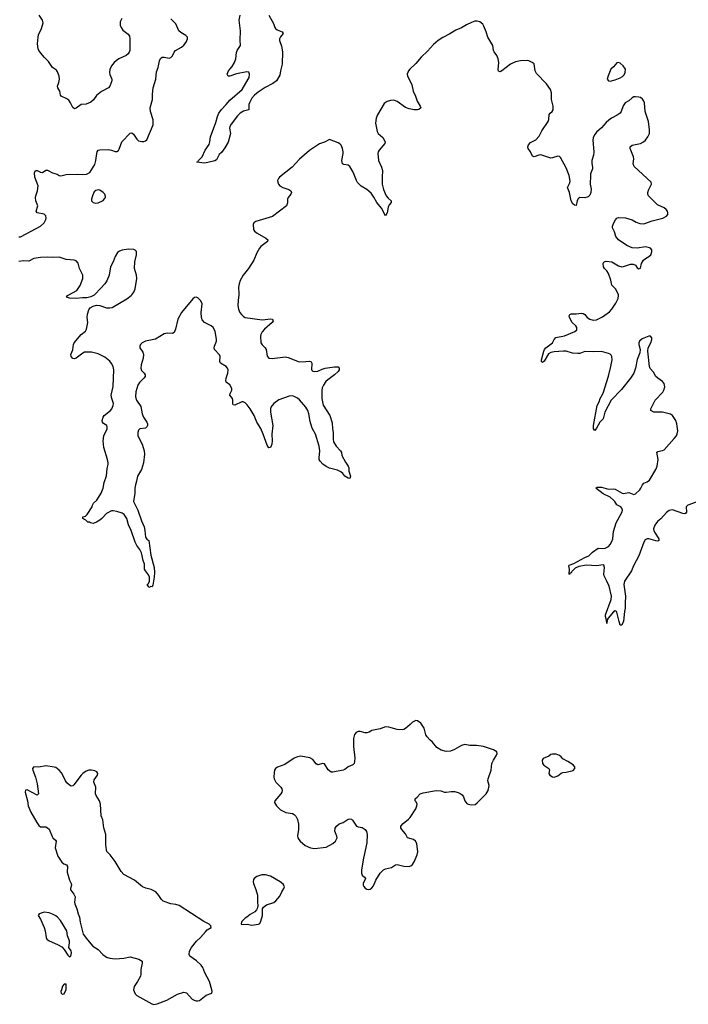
# Model space of a CAD drawing. Header units: inches. Extents: x 1694897 to 1849880, y 907231 to 1017944.
# Tile 22 of 171: x 1746002 to 1753916, y 931599 to 943255. Entities that reach past the tile are written whole.
import ezdxf

# ---------------------------------------------------------------- set-up
doc = ezdxf.new("R2010")
doc.units = ezdxf.units.IN
doc.header["$MEASUREMENT"] = 0
for name, color, linetype in [('B7943', 7, 'Continuous'), ('B7944', 7, 'Continuous'), ('B7953', 7, 'Continuous'), ('B7954', 7, 'Continuous')]:
    doc.layers.add(name, color=color, linetype=linetype)

msp = doc.modelspace()

# ---------------------------------------------------------------- linework, layer by layer
at = {"layer": 'B7943', "color": 6}
for points, elevation in [([(1746887, 940000), (1746884, 939996), (1746844, 939976), (1746797, 939963), (1746744, 939964), (1746670, 939954), (1746590, 939960), (1746556, 939970), (1746567, 939990), (1746585, 940000)], 800), ([(1748595, 940000), (1748586, 939930), (1748585, 939870), (1748591, 939830), (1748609, 939790), (1748626, 939766), (1748650, 939742), (1748670, 939730), (1748870, 939703), (1748974, 939714), (1748994, 939710), (1749000, 939700), (1749004, 939690), (1748990, 939670), (1748898, 939590), (1748870, 939559), (1748855, 939530), (1748851, 939510), (1748857, 939430), (1748870, 939405), (1748907, 939370), (1748920, 939350), (1748932, 939272), (1748950, 939250), (1748990, 939244), (1749150, 939265), (1749178, 939258), (1749310, 939204), (1749390, 939207), (1749434, 939214), (1749450, 939206), (1749458, 939190), (1749460, 939170), (1749454, 939130), (1749457, 939110), (1749470, 939096), (1749490, 939090), (1749530, 939095), (1749581, 939119), (1749618, 939130), (1749730, 939147), (1749770, 939145), (1749785, 939130), (1749782, 939110), (1749770, 939090), (1749730, 939050), (1749648, 938992), (1749627, 938973), (1749597, 938930), (1749583, 938897), (1749578, 938870), (1749579, 938770), (1749594, 938694), (1749671, 938570), (1749701, 938481), (1749704, 938410), (1749712, 938370), (1749711, 938290), (1749717, 938257), (1749748, 938208), (1749800, 938150), (1749811, 938130), (1749815, 938095), (1749857, 938017), (1749890, 937970), (1749897, 937950), (1749899, 937910), (1749916, 937850), (1749910, 937822), (1749890, 937829), (1749850, 937853), (1749825, 937885), (1749804, 937904), (1749762, 937922), (1749670, 937948), (1749630, 937966), (1749590, 937994), (1749558, 938030), (1749547, 938050), (1749545, 938070), (1749555, 938150), (1749548, 938208), (1749505, 938350), (1749466, 938410), (1749459, 938430), (1749440, 938500), (1749425, 938590), (1749412, 938630), (1749390, 938670), (1749315, 938755), (1749290, 938775), (1749250, 938796), (1749230, 938801), (1749190, 938798), (1749070, 938754), (1749010, 938711), (1748976, 938670), (1748969, 938650), (1748969, 938610), (1748997, 938450), (1748988, 938350), (1748991, 938269), (1748985, 938230), (1748970, 938190), (1748950, 938186), (1748930, 938218), (1748885, 938350), (1748856, 938416), (1748810, 938490), (1748778, 938570), (1748730, 938650), (1748696, 938696), (1748670, 938720), (1748646, 938730), (1748630, 938731), (1748550, 938694), (1748530, 938696), (1748525, 938705), (1748526, 938750), (1748522, 938770), (1748488, 938810), (1748492, 938830), (1748513, 938870), (1748511, 938890), (1748490, 938931), (1748446, 938966), (1748440, 938980), (1748444, 939010), (1748465, 939070), (1748468, 939110), (1748460, 939130), (1748444, 939150), (1748380, 939190), (1748371, 939210), (1748375, 939270), (1748368, 939288), (1748308, 939350), (1748303, 939370), (1748306, 939390), (1748330, 939449), (1748332, 939470), (1748316, 939570), (1748290, 939613), (1748269, 939630), (1748189, 939669), (1748162, 939702), (1748155, 939730), (1748151, 939790), (1748161, 939890), (1748146, 939926), (1748110, 939961), (1748090, 939970), (1748070, 939965), (1748050, 939950), (1747919, 939790), (1747875, 939710), (1747848, 939592), (1747829, 939551), (1747810, 939541), (1747750, 939545), (1747710, 939537), (1747610, 939472), (1747490, 939451), (1747452, 939430), (1747430, 939410), (1747422, 939390), (1747424, 939370), (1747460, 939320), (1747469, 939290), (1747464, 939250), (1747441, 939170), (1747435, 939130), (1747443, 939103), (1747476, 939070), (1747488, 939050), (1747486, 939030), (1747473, 939010), (1747421, 938959), (1747402, 938930), (1747377, 938850), (1747372, 938790), (1747384, 938750), (1747436, 938676), (1747451, 938589), (1747468, 938548), (1747507, 938490), (1747515, 938470), (1747515, 938450), (1747506, 938434), (1747490, 938421), (1747423, 938410), (1747410, 938397), (1747401, 938370), (1747402, 938330), (1747450, 938230), (1747477, 938150), (1747480, 938110), (1747469, 938010), (1747442, 937930), (1747398, 937850), (1747386, 937794), (1747371, 937750), (1747365, 937710), (1747365, 937650), (1747347, 937550), (1747401, 937450), (1747443, 937323), (1747474, 937250), (1747484, 937210), (1747490, 937130), (1747507, 937107), (1747531, 937090), (1747555, 936915), (1747592, 936770), (1747597, 936710), (1747594, 936654), (1747579, 936561), (1747570, 936542), (1747550, 936546), (1747542, 936538), (1747530, 936535), (1747527, 936547), (1747510, 936570), (1747523, 936577), (1747537, 936603), (1747537, 936657), (1747525, 936685), (1747490, 936730), (1747481, 936750), (1747480, 936810), (1747465, 936855), (1747445, 936945), (1747424, 936984), (1747390, 937030), (1747367, 937070), (1747322, 937210), (1747290, 937276), (1747269, 937350), (1747256, 937376), (1747238, 937398), (1747214, 937414), (1747150, 937434), (1747110, 937443), (1747090, 937440), (1747031, 937409), (1746976, 937350), (1746950, 937332), (1746910, 937308), (1746870, 937293), (1746838, 937298), (1746827, 937307), (1746810, 937308), (1746786, 937330), (1746749, 937349), (1746750, 937370), (1746781, 937379), (1746801, 937399), (1746860, 937490), (1746865, 937510), (1746876, 937530), (1746914, 937566), (1746967, 937650), (1746990, 937710), (1747002, 937778), (1747030, 937857), (1747038, 937942), (1747051, 937990), (1747051, 938010), (1747043, 938050), (1746996, 938190), (1746989, 938270), (1746998, 938330), (1747037, 938410), (1747039, 938430), (1747032, 938452), (1746995, 938475), (1746981, 938490), (1746980, 938510), (1746989, 938550), (1747002, 938570), (1747078, 938630), (1747093, 938650), (1747110, 938690), (1747112, 938710), (1747091, 938770), (1747085, 938810), (1747110, 938914), (1747117, 939110), (1747109, 939150), (1747090, 939187), (1747070, 939213), (1747010, 939260), (1746930, 939299), (1746850, 939319), (1746770, 939318), (1746750, 939309), (1746670, 939249), (1746650, 939239), (1746630, 939243), (1746610, 939270), (1746608, 939290), (1746632, 939348), (1746637, 939410), (1746645, 939430), (1746730, 939530), (1746779, 939570), (1746793, 939590), (1746807, 939670), (1746802, 939730), (1746804, 939770), (1746819, 939821), (1746836, 939844), (1746870, 939865), (1746910, 939875), (1746950, 939870), (1747030, 939844), (1747070, 939843), (1747098, 939850), (1747270, 939950), (1747320, 939990), (1747328, 940000)], 800), ([(1750000, 934825), (1749983, 934817), (1749966, 934794), (1749953, 934747), (1749953, 934650), (1749968, 934512), (1749966, 934474), (1749960, 934450), (1749947, 934433), (1749890, 934412), (1749850, 934380), (1749829, 934371), (1749710, 934346), (1749690, 934348), (1749655, 934375), (1749610, 934445), (1749590, 934452), (1749530, 934434), (1749510, 934445), (1749470, 934496), (1749437, 934517), (1749330, 934536), (1749290, 934530), (1749250, 934512), (1749142, 934438), (1749054, 934406), (1749028, 934390), (1749018, 934370), (1749015, 934345), (1749010, 934290), (1749015, 934270), (1749034, 934230), (1749093, 934170), (1749105, 934150), (1749110, 934130), (1749106, 934110), (1749094, 934090), (1749020, 934010), (1749016, 933990), (1749042, 933950), (1749090, 933902), (1749151, 933871), (1749230, 933857), (1749250, 933847), (1749270, 933828), (1749290, 933787), (1749301, 933730), (1749303, 933670), (1749292, 933592), (1749295, 933570), (1749305, 933550), (1749323, 933530), (1749379, 933479), (1749445, 933450), (1749490, 933444), (1749630, 933459), (1749710, 933502), (1749739, 933530), (1749759, 933570), (1749757, 933590), (1749733, 933650), (1749736, 933684), (1749750, 933710), (1749785, 933735), (1749830, 933753), (1749890, 933791), (1749910, 933796), (1749930, 933791), (1749941, 933781), (1749990, 933710), (1750000, 933706)], 900)]:
    msp.add_lwpolyline(points, dxfattribs=dict(at, elevation=elevation))
at = {"layer": 'B7943', "color": 6, "elevation": 900}
for points in [[(1746310, 934421), (1746230, 934408), (1746168, 934412), (1746155, 934390), (1746156, 934370), (1746189, 934290), (1746210, 934210), (1746226, 934090), (1746210, 934077), (1746090, 934138), (1746070, 934133), (1746065, 934110), (1746095, 934010), (1746101, 933950), (1746135, 933875), (1746205, 933750), (1746230, 933715), (1746250, 933699), (1746310, 933699), (1746331, 933690), (1746350, 933671), (1746385, 933585), (1746394, 933570), (1746424, 933544), (1746433, 933530), (1746422, 933450), (1746453, 933353), (1746501, 933282), (1746524, 933264), (1746554, 933250), (1746566, 933230), (1746564, 933164), (1746590, 933070), (1746613, 933030), (1746616, 933010), (1746602, 932970), (1746603, 932963), (1746607, 932950), (1746643, 932903), (1746657, 932870), (1746651, 932810), (1746653, 932790), (1746680, 932730), (1746692, 932672), (1746708, 932630), (1746716, 932570), (1746755, 932430), (1746803, 932363), (1746868, 932288), (1746930, 932250), (1746987, 932187), (1747030, 932158), (1747070, 932144), (1747130, 932139), (1747235, 932145), (1747310, 932160), (1747414, 932134), (1747450, 932111), (1747453, 932087), (1747435, 932010), (1747436, 931956), (1747431, 931931), (1747398, 931870), (1747357, 931810), (1747349, 931770), (1747355, 931750), (1747370, 931724), (1747390, 931705), (1747566, 931606), (1747590, 931599), (1747630, 931606), (1747743, 931650), (1747870, 931719), (1747944, 931744), (1747976, 931736), (1748042, 931662), (1748067, 931647), (1748090, 931640), (1748110, 931640), (1748130, 931646), (1748210, 931708), (1748275, 931730), (1748281, 931750), (1748277, 931770), (1748247, 931870), (1748194, 931970), (1748170, 932037), (1748150, 932063), (1748093, 932113), (1748014, 932170), (1748006, 932190), (1748012, 932230), (1748034, 932270), (1748094, 932346), (1748141, 932390), (1748201, 932459), (1748221, 932479), (1748268, 932510), (1748266, 932530), (1748246, 932550), (1748181, 932581), (1747890, 932768), (1747850, 932780), (1747790, 932788), (1747701, 932821), (1747680, 932840), (1747650, 932889), (1747612, 932932), (1747559, 932959), (1747493, 932973), (1747455, 932990), (1747361, 933070), (1747235, 933135), (1747201, 933170), (1747130, 933290), (1747073, 933370), (1747035, 933410), (1747029, 933429), (1747021, 933490), (1747022, 933610), (1746997, 933690), (1746985, 933785), (1746966, 933830), (1746959, 933970), (1746946, 934010), (1746906, 934070), (1746898, 934090), (1746903, 934170), (1746881, 934230), (1746884, 934256), (1746921, 934310), (1746925, 934330), (1746913, 934350), (1746890, 934363), (1746850, 934372), (1746822, 934370), (1746790, 934358), (1746751, 934330), (1746730, 934310), (1746644, 934196), (1746630, 934185), (1746610, 934182), (1746590, 934193), (1746560, 934220), (1746544, 934244), (1746513, 934313), (1746498, 934338), (1746470, 934370), (1746430, 934401), (1746410, 934408)], [(1748910, 933133), (1748869, 933131), (1748809, 933111), (1748779, 933090), (1748770, 933075), (1748765, 933050), (1748768, 933030), (1748798, 932958), (1748815, 932890), (1748816, 932810), (1748821, 932770), (1748817, 932743), (1748804, 932716), (1748784, 932696), (1748730, 932664), (1748690, 932629), (1748670, 932618), (1748626, 932574), (1748622, 932550), (1748630, 932546), (1748693, 932547), (1748750, 932536), (1748830, 932547), (1748844, 932556), (1748857, 932583), (1748875, 932650), (1748875, 932730), (1748889, 932750), (1748925, 932775), (1749010, 932805), (1749035, 932825), (1749080, 932880), (1749103, 932930), (1749129, 932970), (1749136, 932990), (1749129, 933010), (1749121, 933021), (1749083, 933050), (1748970, 933115)], [(1746290, 932689), (1746232, 932670), (1746222, 932650), (1746248, 932608), (1746290, 932510), (1746302, 932470), (1746314, 932390), (1746323, 932370), (1746349, 932349), (1746450, 932309), (1746499, 932279), (1746529, 932249), (1746570, 932181), (1746590, 932162), (1746609, 932171), (1746616, 932210), (1746612, 932232), (1746585, 932270), (1746593, 932327), (1746590, 932350), (1746568, 932410), (1746560, 932470), (1746485, 932590), (1746450, 932630), (1746430, 932645), (1746390, 932667), (1746350, 932681)], [(1746550, 931838), (1746530, 931837), (1746510, 931815), (1746498, 931770), (1746487, 931750), (1746492, 931730), (1746502, 931722), (1746510, 931718), (1746530, 931722), (1746550, 931774), (1746553, 931830)]]:
    msp.add_lwpolyline(points, close=True, dxfattribs=at)
at = {"layer": 'B7944', "color": 6}
for points, elevation in [([(1745990, 940686), (1746010, 940686), (1746197, 940783), (1746247, 940813), (1746290, 940850), (1746312, 940890), (1746315, 940910), (1746310, 940932), (1746290, 940955), (1746209, 940969), (1746196, 940990), (1746216, 941050), (1746194, 941110), (1746188, 941150), (1746191, 941170), (1746214, 941230), (1746219, 941290), (1746183, 941390), (1746179, 941441), (1746190, 941470), (1746210, 941471), (1746250, 941450), (1746270, 941448), (1746310, 941473), (1746330, 941474), (1746390, 941444), (1746445, 941425), (1746470, 941409), (1746490, 941405), (1746550, 941421), (1746690, 941427), (1746750, 941422), (1746793, 941427), (1746834, 941446), (1746890, 941540), (1746902, 941590), (1746913, 941670), (1746919, 941690), (1746931, 941709), (1746950, 941716), (1747050, 941717), (1747090, 941711), (1747130, 941696), (1747150, 941694), (1747170, 941708), (1747178, 941722), (1747212, 941810), (1747310, 941912), (1747330, 941916), (1747350, 941902), (1747390, 941839), (1747410, 941823), (1747446, 941814), (1747470, 941814), (1747490, 941821), (1747505, 941835), (1747580, 942010), (1747581, 942070), (1747550, 942170), (1747548, 942210), (1747574, 942310), (1747573, 942373), (1747580, 942450), (1747614, 942550), (1747623, 942637), (1747642, 942690), (1747656, 942770), (1747670, 942797), (1747690, 942812), (1747710, 942813), (1747770, 942801), (1747792, 942808), (1747811, 942829), (1747830, 942870), (1747845, 942890), (1747916, 942930), (1747946, 942954), (1747971, 942990), (1747990, 943030), (1747988, 943050), (1747970, 943070), (1747910, 943103), (1747885, 943125), (1747850, 943206), (1747790, 943264)], 800), ([(1747210, 943269), (1747192, 943230), (1747190, 943190), (1747201, 943161), (1747224, 943130), (1747285, 943085), (1747301, 943061), (1747305, 943030), (1747304, 942890), (1747299, 942870), (1747286, 942850), (1747262, 942830), (1747175, 942790), (1747144, 942770), (1747122, 942750), (1747090, 942708), (1747070, 942667), (1747065, 942630), (1747068, 942608), (1747093, 942550), (1747092, 942530), (1747067, 942470), (1747052, 942448), (1746970, 942404), (1746930, 942375), (1746910, 942356), (1746875, 942305), (1746843, 942277), (1746790, 942257), (1746728, 942252), (1746670, 942206), (1746650, 942201), (1746630, 942215), (1746605, 942270), (1746582, 942302), (1746559, 942319), (1746494, 942350), (1746483, 942363), (1746476, 942410), (1746453, 942450), (1746449, 942470), (1746466, 942510), (1746472, 942550), (1746468, 942588), (1746450, 942640), (1746437, 942657), (1746391, 942691), (1746342, 942762), (1746291, 942811), (1746255, 942855), (1746230, 942890), (1746222, 942910), (1746213, 942970), (1746219, 943050), (1746225, 943075), (1746261, 943150), (1746279, 943219), (1746272, 943250), (1746232, 943310)], 800), ([(1748949, 943310), (1749005, 943210), (1749023, 943163), (1749031, 943150), (1749050, 943137), (1749109, 943110), (1749122, 943090), (1749087, 943053), (1749078, 943030), (1749078, 943010), (1749100, 942940), (1749113, 942873), (1749110, 942730), (1749089, 942650), (1749082, 942598), (1749040, 942530), (1749000, 942500), (1748908, 942452), (1748824, 942396), (1748780, 942360), (1748750, 942325), (1748721, 942270), (1748715, 942250), (1748713, 942187), (1748650, 942171), (1748610, 942148), (1748581, 942119), (1748503, 942017), (1748489, 941991), (1748487, 941970), (1748498, 941910), (1748470, 941806), (1748430, 941738), (1748390, 941685), (1748361, 941659), (1748330, 941598), (1748310, 941584), (1748230, 941563), (1748190, 941558), (1748098, 941570), (1748110, 941574), (1748120, 941590), (1748160, 941630), (1748197, 941710), (1748243, 941777), (1748254, 941810), (1748262, 941870), (1748322, 942038), (1748342, 942110), (1748360, 942150), (1748389, 942191), (1748447, 942250), (1748490, 942302), (1748635, 942430), (1748708, 942550), (1748717, 942570), (1748723, 942610), (1748714, 942634), (1748690, 942639), (1748570, 942616), (1748490, 942588), (1748468, 942588), (1748456, 942610), (1748475, 942650), (1748518, 942702), (1748545, 942750), (1748560, 942790), (1748570, 942867), (1748577, 942890), (1748617, 942950), (1748611, 943011), (1748616, 943124), (1748600, 943250), (1748611, 943310)], 700), ([(1750000, 941329), (1749988, 941350), (1749950, 941449), (1749910, 941519), (1749890, 941534), (1749840, 941540), (1749821, 941550), (1749816, 941590), (1749832, 941670), (1749831, 941690), (1749824, 941730), (1749805, 941770), (1749790, 941786), (1749770, 941797), (1749670, 941836), (1749610, 941807), (1749550, 941787), (1749432, 941708), (1749314, 941606), (1749226, 941510), (1749076, 941390), (1749065, 941375), (1749055, 941350), (1749056, 941330), (1749064, 941310), (1749082, 941290), (1749115, 941270), (1749187, 941247), (1749213, 941230), (1749218, 941210), (1749210, 941190), (1749180, 941150), (1749171, 941130), (1749173, 941087), (1749158, 941050), (1748993, 940927), (1748795, 940865), (1748775, 940850), (1748764, 940830), (1748769, 940770), (1748783, 940750), (1748811, 940730), (1748917, 940670), (1748938, 940650), (1748936, 940630), (1748858, 940570), (1748840, 940550), (1748810, 940494), (1748775, 940410), (1748709, 940310), (1748648, 940232), (1748612, 940168), (1748598, 940130), (1748592, 940090), (1748597, 940010), (1748595, 940000)], 800), ([(1747328, 940000), (1747353, 940030), (1747369, 940070), (1747389, 940190), (1747386, 940230), (1747362, 940310), (1747365, 940390), (1747385, 940470), (1747385, 940510), (1747370, 940528), (1747354, 940534), (1747290, 940538), (1747213, 940527), (1747184, 940516), (1747161, 940499), (1747130, 940453), (1747107, 940390), (1747078, 940330), (1747061, 940230), (1747035, 940165), (1747010, 940130), (1746964, 940076), (1746887, 940000)], 800), ([(1746585, 940000), (1746678, 940050), (1746719, 940110), (1746748, 940190), (1746748, 940230), (1746711, 940310), (1746692, 940372), (1746670, 940399), (1746647, 940407), (1746550, 940416), (1746470, 940445), (1746390, 940441), (1746330, 940445), (1746250, 940441), (1746170, 940430), (1746110, 940398), (1746050, 940401), (1745990, 940392)], 800)]:
    msp.add_lwpolyline(points, dxfattribs=dict(at, elevation=elevation))
at = {"layer": 'B7944', "color": 6, "elevation": 800}
msp.add_lwpolyline([(1746930, 941242), (1746905, 941235), (1746884, 941216), (1746863, 941170), (1746851, 941130), (1746853, 941110), (1746870, 941090), (1746904, 941084), (1746930, 941088), (1746990, 941115), (1747007, 941133), (1747016, 941150), (1747017, 941163), (1747008, 941190), (1746989, 941210), (1746950, 941238)], close=True, dxfattribs=at)
at = {"layer": 'B7953', "color": 6}
for points, elevation in [([(1754010, 937545), (1753910, 937510), (1753892, 937488), (1753895, 937425), (1753887, 937413), (1753873, 937407), (1753850, 937411), (1753730, 937453), (1753690, 937446), (1753657, 937423), (1753590, 937348), (1753550, 937316), (1753521, 937270), (1753503, 937230), (1753506, 937210), (1753515, 937190), (1753568, 937110), (1753569, 937090), (1753556, 937084), (1753530, 937085), (1753450, 937110), (1753430, 937109), (1753404, 937096), (1753390, 937071), (1753330, 936910), (1753266, 936790), (1753243, 936730), (1753161, 936610), (1753154, 936570), (1753172, 936430), (1753168, 936348), (1753170, 936290), (1753160, 936250), (1753150, 936135), (1753130, 936089), (1753110, 936089), (1753096, 936130), (1753070, 936243), (1753064, 936250), (1753050, 936256), (1753030, 936246), (1752967, 936170), (1752956, 936150), (1752950, 936109), (1752947, 936147), (1752934, 936190), (1752936, 936210), (1753002, 936390), (1753006, 936430), (1752978, 936550), (1752953, 936610), (1752921, 936670), (1752916, 936690), (1752923, 936770), (1752917, 936797), (1752910, 936803), (1752830, 936790), (1752710, 936798), (1752619, 936781), (1752578, 936762), (1752539, 936721), (1752530, 936706), (1752518, 936702), (1752510, 936688), (1752506, 936690), (1752509, 936750), (1752501, 936790), (1752504, 936796), (1752562, 936818), (1752690, 936890), (1752737, 936910), (1752782, 936950), (1752850, 937000), (1752896, 936996), (1752930, 937000), (1752970, 937020), (1752990, 937042), (1753010, 937077), (1753022, 937110), (1753030, 937196), (1753062, 937298), (1753133, 937430), (1753136, 937450), (1753130, 937472), (1753116, 937490), (1753071, 937511), (1753048, 937550), (1753028, 937570), (1752990, 937602), (1752910, 937644), (1752822, 937710), (1752839, 937721), (1752857, 937723), (1752890, 937720), (1752970, 937699), (1753030, 937702), (1753050, 937699), (1753135, 937650), (1753150, 937647), (1753210, 937659), (1753270, 937634), (1753290, 937641), (1753341, 937690), (1753355, 937710), (1753374, 937750), (1753390, 937769), (1753430, 937785), (1753455, 937805), (1753532, 937930), (1753549, 937971), (1753561, 938050), (1753545, 938135), (1753555, 938145), (1753610, 938155), (1753630, 938164), (1753750, 938297), (1753775, 938330), (1753786, 938354), (1753793, 938390), (1753782, 938470), (1753769, 938509), (1753754, 938534), (1753728, 938568), (1753706, 938586), (1753610, 938609), (1753509, 938609), (1753471, 938630), (1753471, 938650), (1753525, 938750), (1753613, 938847), (1753626, 938870), (1753637, 938910), (1753629, 938950), (1753611, 938971), (1753554, 939010), (1753533, 939030), (1753503, 939083), (1753466, 939126), (1753456, 939150), (1753435, 939330), (1753442, 939370), (1753471, 939431), (1753484, 939470), (1753484, 939490), (1753470, 939509), (1753450, 939508), (1753370, 939477), (1753340, 939450), (1753330, 939430), (1753329, 939410), (1753346, 939350), (1753344, 939310), (1753309, 939231), (1753292, 939130), (1753270, 939070), (1753231, 939010), (1753124, 938876), (1753001, 938750), (1752929, 938610), (1752908, 938532), (1752869, 938491), (1752830, 938419), (1752810, 938394), (1752793, 938413), (1752793, 938453), (1752839, 938690), (1752859, 938730), (1752873, 938770), (1752910, 938836), (1752970, 939034), (1753000, 939150), (1753013, 939230), (1753011, 939270), (1753002, 939282), (1752990, 939295), (1752970, 939305), (1752890, 939326), (1752790, 939322), (1752690, 939329), (1752630, 939304), (1752610, 939303), (1752547, 939307), (1752470, 939330), (1752438, 939330), (1752330, 939323), (1752290, 939316), (1752262, 939298), (1752210, 939212), (1752190, 939198), (1752180, 939210), (1752179, 939230), (1752205, 939330), (1752214, 939350), (1752230, 939372), (1752307, 939430), (1752330, 939471), (1752348, 939492), (1752450, 939511), (1752574, 939566), (1752596, 939584), (1752598, 939610), (1752585, 939630), (1752543, 939670), (1752510, 939730), (1752505, 939750), (1752513, 939767), (1752528, 939772), (1752587, 939773), (1752650, 939781), (1752670, 939779), (1752690, 939764), (1752719, 939730), (1752750, 939710), (1752790, 939698), (1752830, 939703), (1752902, 939738), (1752982, 939798), (1753011, 939829), (1753059, 939901), (1753085, 939955), (1753090, 939990), (1753088, 940000)], 800), ([(1750000, 933706), (1750010, 933702), (1750054, 933694), (1750093, 933670), (1750106, 933646), (1750115, 933610), (1750110, 933510), (1750070, 933330), (1750049, 933190), (1750049, 933150), (1750056, 933130), (1750085, 933105), (1750094, 933090), (1750069, 933030), (1750069, 933010), (1750075, 932995), (1750090, 932976), (1750110, 932962), (1750130, 932958), (1750150, 932963), (1750170, 932977), (1750190, 933003), (1750219, 933070), (1750269, 933151), (1750310, 933193), (1750330, 933202), (1750401, 933219), (1750450, 933249), (1750470, 933254), (1750550, 933235), (1750610, 933231), (1750630, 933239), (1750650, 933255), (1750670, 933284), (1750706, 933370), (1750715, 933405), (1750704, 933504), (1750687, 933530), (1750663, 933550), (1750591, 933571), (1750570, 933618), (1750525, 933670), (1750515, 933690), (1750513, 933710), (1750539, 933741), (1750604, 933790), (1750623, 933810), (1750690, 933914), (1750704, 933950), (1750706, 933970), (1750696, 933996), (1750683, 934010), (1750681, 934030), (1750685, 934035), (1750708, 934052), (1750743, 934090), (1750776, 934104), (1750931, 934129), (1750986, 934126), (1751030, 934110), (1751050, 934109), (1751110, 934119), (1751150, 934117), (1751190, 934108), (1751216, 934096), (1751238, 934078), (1751255, 934055), (1751270, 934007), (1751296, 933976), (1751310, 933968), (1751350, 933959), (1751394, 933966), (1751417, 933983), (1751522, 934090), (1751545, 934130), (1751557, 934190), (1751543, 934243), (1751545, 934270), (1751581, 934370), (1751592, 934450), (1751610, 934490), (1751647, 934550), (1751652, 934570), (1751649, 934590), (1751609, 934610), (1751490, 934650), (1751410, 934664), (1751330, 934665), (1751270, 934674), (1751230, 934663), (1751150, 934614), (1751103, 934597), (1751050, 934594), (1750990, 934606), (1750940, 934640), (1750890, 934702), (1750856, 934730), (1750824, 934764), (1750809, 934790), (1750790, 934870), (1750750, 934929), (1750710, 934955), (1750690, 934958), (1750650, 934941), (1750622, 934910), (1750570, 934865), (1750550, 934854), (1750530, 934850), (1750470, 934854), (1750370, 934879), (1750330, 934884), (1750270, 934862), (1750170, 934841), (1750138, 934822), (1750110, 934813), (1750090, 934812), (1750030, 934830), (1750010, 934830), (1750000, 934825)], 900)]:
    msp.add_lwpolyline(points, dxfattribs=dict(at, elevation=elevation))
at = {"layer": 'B7953', "color": 6, "elevation": 900}
msp.add_lwpolyline([(1752350, 934562), (1752310, 934562), (1752290, 934555), (1752264, 934536), (1752198, 934510), (1752187, 934490), (1752191, 934450), (1752205, 934430), (1752265, 934390), (1752274, 934374), (1752267, 934330), (1752278, 934310), (1752310, 934291), (1752330, 934287), (1752370, 934303), (1752410, 934337), (1752430, 934345), (1752470, 934348), (1752552, 934368), (1752574, 934390), (1752573, 934410), (1752553, 934433), (1752490, 934475), (1752430, 934505), (1752410, 934529), (1752390, 934544)], close=True, dxfattribs=at)
at = {"layer": 'B7954', "color": 6, "elevation": 800}
msp.add_lwpolyline([(1753088, 940000), (1753086, 940010), (1753055, 940070), (1753012, 940112), (1752999, 940170), (1752971, 940250), (1752950, 940283), (1752924, 940310), (1752914, 940330), (1752908, 940370), (1752916, 940384), (1752930, 940394), (1752945, 940395), (1753010, 940389), (1753090, 940343), (1753130, 940331), (1753150, 940332), (1753230, 940363), (1753262, 940362), (1753289, 940350), (1753310, 940319), (1753330, 940304), (1753350, 940313), (1753362, 940370), (1753385, 940410), (1753410, 940430), (1753450, 940450), (1753473, 940470), (1753486, 940506), (1753483, 940530), (1753469, 940549), (1753456, 940556), (1753410, 940565), (1753310, 940550), (1753250, 940556), (1753190, 940581), (1753088, 940650), (1753060, 940690), (1753042, 940742), (1753018, 940790), (1753020, 940810), (1753034, 940850), (1753053, 940887), (1753070, 940904), (1753090, 940914), (1753171, 940911), (1753250, 940886), (1753300, 940860), (1753344, 940844), (1753390, 940839), (1753490, 940874), (1753614, 940906), (1753656, 940930), (1753672, 940950), (1753675, 940970), (1753668, 940990), (1753653, 941010), (1753629, 941030), (1753550, 941063), (1753446, 941170), (1753438, 941190), (1753437, 941210), (1753444, 941236), (1753481, 941310), (1753477, 941330), (1753277, 941517), (1753265, 941550), (1753273, 941610), (1753269, 941630), (1753227, 941730), (1753228, 941752), (1753250, 941768), (1753350, 941789), (1753386, 941810), (1753409, 941831), (1753437, 941870), (1753456, 941910), (1753457, 941950), (1753443, 942050), (1753404, 942170), (1753397, 942270), (1753391, 942291), (1753375, 942315), (1753350, 942333), (1753330, 942340), (1753290, 942342), (1753270, 942341), (1753250, 942330), (1753210, 942296), (1753170, 942271), (1753145, 942235), (1753120, 942170), (1753108, 942150), (1753074, 942126), (1753005, 942090), (1752974, 942066), (1752943, 942037), (1752890, 941977), (1752830, 941924), (1752810, 941896), (1752790, 941860), (1752784, 941830), (1752799, 941690), (1752793, 941650), (1752774, 941590), (1752774, 941554), (1752783, 941510), (1752780, 941490), (1752759, 941430), (1752757, 941410), (1752754, 941310), (1752766, 941250), (1752764, 941210), (1752750, 941178), (1752730, 941159), (1752690, 941148), (1752631, 941149), (1752619, 941141), (1752609, 941131), (1752601, 941110), (1752590, 941056), (1752570, 941061), (1752550, 941077), (1752528, 941110), (1752511, 941210), (1752487, 941270), (1752514, 941326), (1752517, 941343), (1752507, 941410), (1752470, 941501), (1752402, 941622), (1752390, 941635), (1752370, 941639), (1752310, 941620), (1752290, 941618), (1752170, 941656), (1752147, 941653), (1752090, 941632), (1752070, 941640), (1752050, 941690), (1752019, 941730), (1752015, 941750), (1752025, 941775), (1752050, 941800), (1752110, 941835), (1752150, 941875), (1752182, 941938), (1752259, 942050), (1752267, 942073), (1752269, 942131), (1752280, 942150), (1752303, 942170), (1752315, 942190), (1752316, 942230), (1752298, 942310), (1752298, 942390), (1752286, 942430), (1752237, 942497), (1752118, 942618), (1752103, 942650), (1752090, 942732), (1752069, 942750), (1752030, 942768), (1752010, 942773), (1751930, 942769), (1751870, 942755), (1751810, 942727), (1751710, 942650), (1751690, 942640), (1751670, 942644), (1751667, 942667), (1751675, 942750), (1751667, 942790), (1751648, 942830), (1751616, 942876), (1751611, 942890), (1751602, 942950), (1751542, 943050), (1751525, 943110), (1751497, 943177), (1751482, 943202), (1751448, 943228), (1751418, 943238), (1751390, 943237), (1751350, 943224), (1751290, 943196), (1751230, 943158), (1751165, 943130), (1751094, 943086), (1751010, 943044), (1750955, 943010), (1750899, 942961), (1750830, 942881), (1750752, 942810), (1750690, 942736), (1750618, 942670), (1750603, 942650), (1750590, 942610), (1750593, 942590), (1750645, 942485), (1750660, 942410), (1750687, 942350), (1750706, 942290), (1750742, 942230), (1750748, 942210), (1750726, 942194), (1750710, 942190), (1750670, 942190), (1750610, 942199), (1750570, 942216), (1750470, 942287), (1750430, 942301), (1750390, 942300), (1750350, 942286), (1750317, 942263), (1750236, 942130), (1750223, 942090), (1750214, 942030), (1750233, 941933), (1750246, 941910), (1750302, 941862), (1750329, 941810), (1750324, 941790), (1750256, 941710), (1750245, 941690), (1750242, 941670), (1750250, 941590), (1750286, 941510), (1750297, 941470), (1750291, 941390), (1750292, 941310), (1750310, 941245), (1750341, 941170), (1750363, 941143), (1750398, 941110), (1750399, 941099), (1750400, 941090), (1750377, 941063), (1750364, 941036), (1750350, 940969), (1750330, 940932), (1750283, 941023), (1750230, 941090), (1750194, 941154), (1750161, 941201), (1750110, 941247), (1750043, 941283), (1750003, 941323), (1750000, 941329)], dxfattribs=at)
msp.add_lwpolyline([(1753090, 942748), (1753070, 942744), (1753030, 942698), (1752998, 942670), (1752966, 942590), (1752955, 942550), (1752970, 942531), (1752990, 942528), (1753050, 942543), (1753110, 942567), (1753137, 942583), (1753156, 942604), (1753169, 942631), (1753171, 942670), (1753146, 942710), (1753110, 942741)], close=True, dxfattribs=at)

doc.saveas('drawing.dxf')
